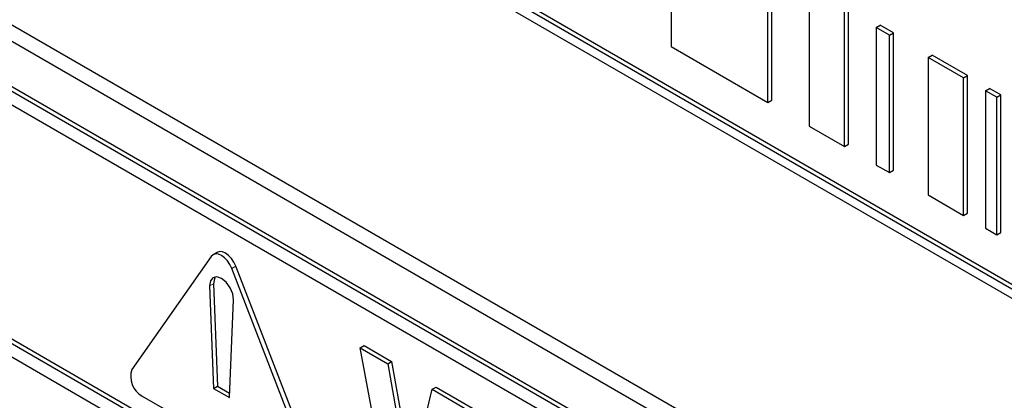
# Paper-space layout 'Blatt2' of a CAD drawing. Header units: millimetres. Extents: x 5 to 418, y 2 to 292.
# Tile 26 of 124: x 113.86 to 116.78, y 177.39 to 178.52. Entities that reach past the tile are written whole.
import ezdxf

# ---------------------------------------------------------------- set-up
doc = ezdxf.new("R2010")
doc.units = ezdxf.units.MM

psp = doc.layouts.new('Blatt2')

# ---------------------------------------------------------------- linework, layer by layer
at = {"color": 7, "linetype": 'Continuous', "lineweight": 25}
for p, q in [((118.0147, 177.0207), (112.2242, 180.3635)), ((118.0265, 177.0275), (112.236, 180.3703)), ((112.2242, 180.3363), (118.0147, 176.9935)), ((112.1987, 179.3992), (118.1502, 175.9635)), ((112.2408, 179.4235), (118.1333, 176.0218)), ((118.1089, 175.8376), (112.2164, 179.2393)), ((118.1207, 175.8444), (112.2282, 179.2461)), ((115.7915, 178.8485), (115.7915, 178.4403)), ((116.0795, 178.274), (116.0795, 178.6823)), ((116.0912, 178.2808), (116.0912, 178.6891)), ((116.2016, 178.6118), (116.2016, 178.2035)), ((116.3066, 178.1429), (116.3066, 178.5512)), ((116.3183, 178.1497), (116.3183, 178.558)), ((116.4014, 178.4964), (116.4132, 178.5032)), ((116.4405, 178.4739), (116.4014, 178.4964)), ((116.4014, 178.4964), (116.4014, 178.0882)), ((116.4523, 178.4807), (116.4132, 178.5032)), ((116.4405, 178.4739), (116.4523, 178.4807)), ((116.4405, 178.0656), (116.4405, 178.4739)), ((116.4523, 178.0724), (116.4523, 178.4807)), ((115.7915, 178.4403), (116.0795, 178.274)), ((116.5556, 178.4074), (116.5674, 178.4142)), ((116.6607, 178.3467), (116.5556, 178.4074)), ((116.5556, 178.4074), (116.5556, 177.9992)), ((116.6725, 178.3535), (116.5674, 178.4142)), ((116.6607, 178.3467), (116.6725, 178.3535)), ((116.6607, 177.9385), (116.6607, 178.3467)), ((116.6725, 177.9453), (116.6725, 178.3535)), ((118.1089, 175.7968), (113.7249, 178.3277)), ((116.7263, 178.3089), (116.7381, 178.3157)), ((116.7716, 178.2963), (116.7381, 178.3157)), ((116.7598, 178.2895), (116.7263, 178.3089)), ((116.7263, 178.3089), (116.7263, 177.9006)), ((116.7598, 178.2895), (116.7716, 178.2963)), ((116.7598, 177.8812), (116.7598, 178.2895)), ((116.7716, 177.888), (116.7716, 178.2963)), ((116.0795, 178.274), (116.0912, 178.2808)), ((116.2016, 178.2035), (116.3066, 178.1429)), ((116.3066, 178.1429), (116.3183, 178.1497)), ((116.4014, 178.0882), (116.4405, 178.0656)), ((116.4405, 178.0656), (116.4523, 178.0724)), ((116.5556, 177.9992), (116.6607, 177.9385)), ((116.6607, 177.9385), (116.6725, 177.9453)), ((116.7263, 177.9006), (116.7598, 177.8812)), ((116.7598, 177.8812), (116.7716, 177.888)), ((114.4249, 177.8166), (114.1892, 177.4812)), ((114.4423, 177.8286), (114.4305, 177.8218)), ((114.7337, 177.1805), (114.498, 177.788)), ((114.7219, 177.1737), (114.4862, 177.7812)), ((114.4202, 177.729), (114.432, 177.4247)), ((114.432, 177.7358), (114.4438, 177.4315)), ((114.4791, 177.3975), (114.4909, 177.6882)), ((113.7249, 177.6201), (118.1914, 175.0416)), ((113.7367, 177.6269), (118.1914, 175.0552)), ((118.1914, 175.0008), (113.7249, 177.5793)), ((114.868, 177.5453), (114.8798, 177.5521)), ((114.8798, 177.5521), (114.9611, 177.5051)), ((114.9668, 177.012), (114.868, 177.5453)), ((114.868, 177.5453), (114.9493, 177.4983)), ((114.9493, 177.4983), (114.9611, 177.5051)), ((114.9493, 177.4983), (115.0135, 177.1341)), ((114.9611, 177.5051), (115.0209, 177.1657)), ((114.432, 177.4247), (114.4438, 177.4315)), ((114.432, 177.4247), (114.4791, 177.3975)), ((114.4438, 177.4315), (114.4797, 177.4108)), ((115.0135, 177.1341), (115.0813, 177.4222)), ((115.0813, 177.4222), (115.0931, 177.429)), ((115.0813, 177.4222), (115.1895, 177.3597)), ((115.0931, 177.429), (115.2013, 177.3665)), ((114.2198, 177.4023), (114.6912, 177.1302))]:
    psp.add_line(p, q, dxfattribs=at)
at = {"color": 7, "linetype": 'Continuous', "lineweight": 18}
for p, q in [((114.4862, 177.7812), (114.498, 177.788)), ((114.4202, 177.729), (114.432, 177.7358))]:
    psp.add_line(p, q, dxfattribs=at)
at = {"color": 7, "linetype": 'Continuous', "lineweight": 25, "flags": 128}
for points in [[(114.4862, 177.7812), (114.4805, 177.7929), (114.4732, 177.8037), (114.4647, 177.8127), (114.4555, 177.8193), (114.4464, 177.8232), (114.4379, 177.8241), (114.4305, 177.8218), (114.4249, 177.8166)], [(114.498, 177.788), (114.4923, 177.7997), (114.485, 177.8105), (114.4765, 177.8195), (114.4673, 177.8261), (114.4582, 177.83), (114.4497, 177.8309), (114.4423, 177.8286)], [(114.4909, 177.6882), (114.4887, 177.7057), (114.4811, 177.7239), (114.4694, 177.74), (114.4555, 177.7513), (114.4416, 177.756), (114.43, 177.7534), (114.4224, 177.7439), (114.4202, 177.729)], [(114.4371, 177.7559), (114.4342, 177.7507), (114.432, 177.7358)]]:
    psp.add_lwpolyline(points, dxfattribs=at)
at = {"color": 7, "linetype": 'Continuous', "lineweight": 25}
psp.add_arc((114.2516, 177.46), 0.0659, 161.2216, 241.1898, dxfattribs=at)

doc.saveas('drawing.dxf')
